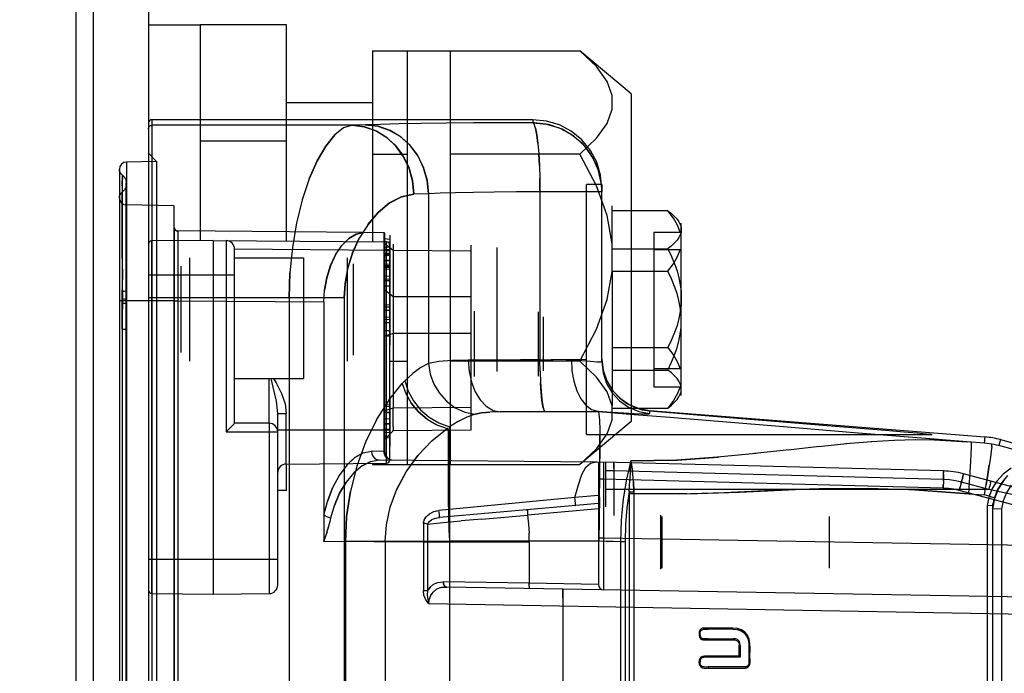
# Model space of a CAD drawing. Header units: millimetres. Extents: x 0 to 770, y -15 to 420.
# Tile 63 of 105: x 409.55 to 413.36, y 255.02 to 257.55. Entities that reach past the tile are written whole.
import ezdxf

# ---------------------------------------------------------------- set-up
doc = ezdxf.new("R2010")
doc.units = ezdxf.units.MM
doc.header["$LTSCALE"] = 32.67
doc.linetypes.add('PHANTOM', pattern=[0.8, 0.45, -0.05, 0.1, -0.05, 0.1, -0.05])
doc.layers.get('0').update_dxf_attribs({"linetype": 'CONTINUOUS'})
for name, color, linetype in [('ASSY', 7, 'CONTINUOUS'), ('AXIS', 7, 'CONTINUOUS'), ('CHAMFER', 7, 'CONTINUOUS'), ('CRV2', 7, 'CONTINUOUS'), ('DRIV_DIM', 7, 'CONTINUOUS'), ('ROUND', 7, 'CONTINUOUS')]:
    doc.layers.add(name, color=color, linetype=linetype)
doc.styles.get("Standard").update_dxf_attribs({"font": 'txt', "width": 0.8})
doc.dimstyles.new('DIMSTYLE_9', dxfattribs={"dimtxt": 3.8, "dimasz": 1.8, "dimexe": 2, "dimexo": 1.5, "dimgap": 0.95, "dimtad": 1, "dimdec": 3, "dimlfac": 15, "dimdsep": 46, "dimtxsty": 'STANDARD', "dimblk": 'OPEN', "dimblk1": 'OPEN', "dimblk2": 'OPEN', "dimcen": 0.09, "dimadec": 0, "dimazin": 0, "dimtp": 0.001, "dimtm": 0.001, "dimtfac": 1, "dimtdec": 3, "dimtofl": 0, "dimtmove": 0, "dimatfit": 3, "dimldrblk": 'OPEN', "dimfxl": 1, "dimtolj": 1, "dimarcsym": 0})

# ---------------------------------------------------------------- blocks, each defined once
blk = doc.blocks.new('_OPEN')
at = {"color": 0, "linetype": 'BYBLOCK'}
for p, q in [((0, 0), (-1, 0.342)), ((-1, -0.342), (0, 0)), ((-1, 0), (0, 0))]:
    blk.add_line(p, q, dxfattribs=at)
blk = doc.blocks.new('*D45')
at = {"layer": 'DRIV_DIM', "color": 2, "linetype": 'CONTINUOUS'}
for p, q in [((397.9217, 275.5632), (509.36, 275.5632)), ((507.36, 275.5632), (507.36, 262.2299)), ((507.36, 248.8966), (507.36, 262.2299)), ((484.7422, 248.8966), (509.36, 248.8966))]:
    blk.add_line(p, q, dxfattribs=at)
at = {"layer": 'DRIV_DIM', "color": 2, "linetype": 'CONTINUOUS', "xscale": 1.8, "yscale": 1.8, "zscale": 1.8}
for p, rotation in [((507.36, 275.5632), 90), ((507.36, 248.8966), 270)]:
    blk.add_blockref('_OPEN', p, dxfattribs=dict(at, rotation=rotation))

msp = doc.modelspace()

# ---------------------------------------------------------------- linework, layer by layer
at = {"color": 7, "linetype": 'CONTINUOUS'}
for p, q in [((410.580224, 257.529905), (410.246891, 257.529905)), ((410.246891, 257.529905), (410.246891, 256.696136)), ((410.580224, 256.694099), (410.580224, 257.529905)), ((410.913557, 257.429905), (411.714932, 257.429905)), ((410.913557, 257.429905), (410.913557, 256.69119)), ((411.046891, 257.429905), (411.046891, 255.829905)), ((411.213557, 257.429905), (411.213557, 255.829905)), ((411.913557, 257.263239), (411.714932, 257.429905)), ((410.580224, 257.079905), (410.246891, 257.079905)), ((410.913557, 257.029905), (411.046891, 257.029905)), ((411.714932, 257.029905), (411.213557, 257.029905)), ((410.296891, 256.696572), (410.060108, 256.694506)), ((410.296891, 256.696572), (410.967007, 256.690724)), ((410.296891, 256.696572), (410.296891, 255.329905)), ((410.980224, 255.849086), (410.980224, 256.677391)), ((410.380224, 255.989905), (410.380224, 256.662801)), ((410.980224, 256.229905), (411.046891, 256.229905)), ((411.714932, 256.229905), (411.213557, 256.229905)), ((410.546891, 255.365131), (410.546891, 256.027202)), ((410.380279, 255.989905), (410.347182, 255.956572)), ((410.513557, 255.989905), (410.380224, 255.989905)), ((411.913557, 255.996572), (411.714932, 255.829905)), ((410.579933, 255.832375), (410.967007, 255.835753)), ((410.913557, 255.835287), (410.913557, 255.829905)), ((410.580224, 255.729905), (410.580224, 255.832375)), ((410.913557, 255.829905), (411.714932, 255.829905)), ((410.580224, 255.729905), (410.546891, 255.729905)), ((410.060108, 255.331972), (410.296891, 255.329905)), ((410.296891, 255.329905), (410.513848, 255.331799))]:
    msp.add_line(p, q, dxfattribs=at)
at = {"color": 9, "linetype": 'CONTINUOUS'}
for p, q in [((410.046891, 257.149908), (410.046891, 250.109902)), ((410.060224, 257.163244), (410.060224, 250.096567)), ((410.835259, 257.141513), (410.060224, 257.141513)), ((410.886637, 257.143367), (410.835259, 257.141513)), ((411.533557, 257.163244), (411.533557, 257.151455)), ((411.539263, 257.151394), (411.533557, 257.151455)), ((410.078364, 257.001558), (410.046891, 257.033586)), ((411.558266, 256.985804), (411.555753, 257.031531)), ((410.078364, 257.001558), (409.961873, 256.999525)), ((409.961873, 256.999525), (409.961873, 250.260286)), ((409.934624, 256.971836), (409.934624, 250.288142)), ((409.935369, 256.965821), (409.934624, 256.971833)), ((409.937642, 256.959591), (409.935351, 256.965895)), ((409.945964, 256.949441), (409.941356, 256.953831)), ((409.945847, 256.949599), (409.945712, 256.949668)), ((409.945721, 256.949637), (409.953878, 256.941274)), ((409.945944, 256.949467), (409.953991, 256.941113)), ((409.946147, 256.948143), (409.945966, 256.949439)), ((409.94598, 256.907922), (409.946147, 256.948143)), ((409.946006, 256.949401), (409.946006, 256.949567)), ((409.953878, 256.941274), (409.959264, 256.930764)), ((409.945927, 256.923235), (409.945978, 256.865021)), ((409.959223, 256.930859), (409.961287, 256.919554)), ((409.961291, 250.340511), (409.961291, 256.919765)), ((411.560445, 256.884829), (411.559849, 256.936283)), ((411.799222, 256.913239), (411.740224, 256.913239)), ((409.945832, 256.780342), (409.94602, 256.866089)), ((409.945959, 256.883804), (409.945876, 256.883192)), ((409.946016, 256.883781), (409.945959, 256.883724)), ((411.129164, 256.876741), (411.072764, 256.874887)), ((411.129164, 256.876741), (411.129164, 256.221067)), ((411.800224, 256.884829), (411.560445, 256.884829)), ((411.560445, 256.884829), (411.560445, 256.234778)), ((411.800224, 256.226675), (411.800224, 256.896536)), ((410.145473, 256.830414), (409.961873, 256.833619)), ((410.145473, 256.830414), (410.145473, 250.429396)), ((410.641656, 256.853487), (410.619471, 256.763843)), ((410.619571, 256.764278), (410.603389, 256.669139)), ((409.945859, 256.736332), (409.945984, 256.499017)), ((409.94606, 256.671212), (409.945869, 256.746324)), ((410.879655, 256.726799), (410.160108, 256.733078)), ((410.957537, 256.726119), (410.957537, 255.881015)), ((410.960064, 256.726097), (410.960064, 255.880971)), ((410.060108, 255.331972), (410.060108, 256.694506)), ((410.347182, 256.696133), (410.347182, 255.956572)), ((410.980064, 256.699664), (410.960064, 256.702579)), ((410.980064, 256.688616), (410.960064, 256.692142)), ((410.980064, 256.687513), (410.960064, 256.691039)), ((410.99343, 256.657739), (410.960064, 256.68497)), ((410.980064, 256.670877), (410.960064, 256.668024)), ((410.967007, 255.835753), (410.967007, 256.690724)), ((410.967007, 256.657392), (410.380224, 256.662513)), ((410.603426, 256.669544), (410.593702, 256.571832)), ((410.960064, 256.662129), (410.980064, 256.661087)), ((410.960064, 256.647896), (410.980064, 256.648182)), ((410.960064, 256.642174), (410.980064, 256.64194)), ((410.960064, 256.640957), (410.980064, 256.642005)), ((410.960064, 256.636852), (410.980064, 256.639705)), ((410.967007, 256.657392), (410.980224, 256.657392)), ((411.293397, 256.654504), (410.99343, 256.657739)), ((409.945909, 256.627118), (409.946055, 256.545553)), ((410.960064, 256.620664), (410.980064, 256.619616)), ((410.960064, 256.619511), (410.980064, 256.618487)), ((410.980064, 256.598495), (410.960064, 256.597712)), ((410.960064, 256.597632), (410.980064, 256.597355)), ((410.046891, 256.563239), (410.380224, 256.563239)), ((410.593711, 256.572195), (410.59049, 256.474948)), ((410.59049, 256.474948), (410.593702, 256.571832)), ((410.960064, 256.593214), (410.980064, 256.593094)), ((410.960064, 256.585772), (410.980064, 256.586557)), ((410.960064, 256.55948), (410.980064, 256.558441)), ((409.945943, 256.541168), (409.946172, 256.46873)), ((410.960064, 256.547317), (410.980064, 256.548097)), ((410.960064, 256.521087), (410.980064, 256.52004)), ((409.945985, 256.499017), (409.945968, 250.702643)), ((409.946063, 256.501528), (409.945977, 256.454102)), ((410.99343, 256.478985), (410.960064, 256.506215)), ((410.146891, 256.463239), (409.934625, 256.463239)), ((409.945977, 256.454102), (409.946011, 250.7392)), ((410.804066, 256.474948), (410.046891, 256.474948)), ((410.146891, 256.462422), (410.146891, 250.797388)), ((410.725041, 256.457492), (410.160108, 256.462422)), ((410.160108, 256.462422), (410.160108, 250.797388)), ((410.59049, 256.474948), (410.59049, 250.784863)), ((410.804066, 256.474948), (410.804066, 250.784863)), ((410.960064, 256.447638), (410.980064, 256.448686)), ((411.293397, 256.477985), (410.99343, 256.478985)), ((410.960064, 256.43951), (410.980064, 256.440303)), ((410.960064, 256.42765), (410.980064, 256.426602)), ((410.960064, 256.427257), (410.980064, 256.426216)), ((411.553572, 256.420968), (411.553572, 256.172176)), ((410.960064, 256.37994), (410.980064, 256.378892)), ((411.573397, 256.400969), (411.573397, 256.192175)), ((409.945936, 256.353476), (409.96129, 256.353442)), ((410.99343, 256.337373), (410.960064, 256.326972)), ((410.960064, 256.330348), (410.980064, 256.329358)), ((411.293397, 256.336373), (410.99343, 256.337373)), ((410.960064, 256.327638), (410.980064, 256.32659)), ((411.129164, 256.221067), (411.13619, 256.179651)), ((411.560445, 256.234778), (411.611702, 256.235094)), ((411.561049, 256.189433), (411.560445, 256.234779)), ((411.65996, 256.23571), (411.603367, 256.235021)), ((411.682504, 256.236126), (411.64442, 256.235474)), ((411.561012, 256.190935), (411.562659, 256.146716)), ((410.975935, 256.079423), (411.028169, 256.143725)), ((410.976021, 256.079502), (410.927947, 256.00295)), ((410.546891, 256.027202), (410.579933, 256.027202)), ((410.579933, 255.832375), (410.579933, 256.027202)), ((410.99343, 256.048142), (410.960064, 256.037741)), ((411.293397, 256.05076), (410.99343, 256.048142)), ((411.786257, 256.033789), (411.407232, 256.033581)), ((411.635377, 256.034964), (411.688839, 256.035232)), ((411.72184, 256.03546), (411.786346, 256.036066)), ((411.98452, 256.039006), (411.98452, 256.027323)), ((410.928087, 256.003163), (410.886208, 255.917002)), ((411.170031, 255.990898), (411.210693, 255.976688)), ((410.347182, 255.956572), (410.546891, 255.956572)), ((410.513763, 255.980142), (410.513848, 255.956572)), ((410.513848, 255.956572), (410.513848, 255.331799)), ((410.980224, 255.963244), (410.546891, 255.963244)), ((410.99343, 255.960621), (410.960064, 255.926962)), ((411.293397, 255.963239), (410.99343, 255.960621)), ((411.141989, 255.92188), (411.201496, 255.970204)), ((411.210693, 255.976688), (411.210995, 255.865677)), ((412.983431, 255.936525), (412.774811, 255.953485)), ((411.088617, 255.865055), (411.142411, 255.922254)), ((411.740224, 255.946572), (413.076423, 255.946572)), ((412.636934, 255.900329), (412.747004, 255.911714)), ((412.74328, 255.91136), (412.843447, 255.919944)), ((412.840591, 255.919736), (412.931522, 255.925127)), ((413.101043, 255.927078), (412.919439, 255.941703)), ((412.929529, 255.925039), (413.01179, 255.926907)), ((413.010496, 255.926902), (413.084918, 255.925765)), ((413.212197, 255.918252), (413.065957, 255.929885)), ((413.212197, 255.91825), (413.15125, 255.922551)), ((413.278188, 255.91309), (413.212197, 255.91825)), ((413.280067, 255.93695), (413.278188, 255.91309)), ((413.341002, 255.926477), (413.334811, 255.903369)), ((410.957537, 255.881015), (410.908773, 255.881446)), ((410.908773, 255.881446), (410.910212, 255.871227)), ((410.960064, 255.880971), (410.957537, 255.881015)), ((412.524681, 255.887694), (412.390551, 255.87271)), ((412.519872, 255.887145), (412.641389, 255.900815)), ((413.55601, 255.844225), (413.334811, 255.903369)), ((410.929103, 255.849928), (410.9387, 255.848114)), ((410.9387, 255.848114), (411.779904, 255.840773)), ((411.210995, 255.865676), (411.211196, 255.711479)), ((411.786891, 255.840599), (411.786891, 255.366226)), ((413.120028, 255.805689), (411.806367, 255.840089)), ((411.813557, 255.8399), (411.813557, 255.666404)), ((410.841, 255.798654), (410.811238, 255.762438)), ((411.846018, 255.805728), (411.813557, 255.805728)), ((413.120028, 255.772367), (411.846018, 255.805728)), ((411.846018, 255.805728), (411.846018, 255.633082)), ((413.120028, 255.805689), (413.120242, 255.804026)), ((413.12036, 255.799046), (413.120244, 255.803981)), ((413.120372, 255.791129), (413.120359, 255.799134)), ((410.783833, 255.787957), (410.758334, 255.74019)), ((411.806542, 255.773425), (411.786891, 255.773425)), ((413.119446, 255.739045), (411.806542, 255.773425)), ((411.806542, 255.773425), (411.806542, 255.546198)), ((413.120089, 255.768023), (413.119446, 255.739045)), ((413.120201, 255.779841), (413.120028, 255.772367)), ((413.120086, 255.767841), (413.12028, 255.780599)), ((413.120381, 255.793138), (413.120278, 255.780441)), ((413.120319, 255.786765), (413.120381, 255.793065)), ((413.18886, 255.758018), (413.181484, 255.73005)), ((413.188823, 255.757875), (413.191947, 255.770049)), ((413.191978, 255.770174), (413.18886, 255.758018)), ((413.295497, 255.733932), (413.18982, 255.762248)), ((413.194988, 255.782253), (413.191947, 255.770049)), ((413.194493, 255.780236), (413.19635, 255.787998)), ((413.196334, 255.787929), (413.19738, 255.792745)), ((413.197575, 255.794445), (413.197387, 255.792781)), ((415.894145, 255.071901), (413.197575, 255.794445)), ((410.758416, 255.740317), (410.738555, 255.687975)), ((413.295497, 255.733932), (411.813557, 255.733932)), ((411.905299, 255.725794), (411.905231, 255.716742)), ((411.909478, 255.725447), (411.905299, 255.725794)), ((411.909339, 255.725456), (411.915854, 255.72516)), ((411.915668, 255.725167), (411.923445, 255.724972)), ((411.923445, 255.724972), (411.923396, 255.716742)), ((413.119446, 255.739045), (413.119804, 255.75381)), ((413.181484, 255.73005), (413.185277, 255.744317)), ((414.01125, 255.507715), (413.181484, 255.73005)), ((413.432738, 255.704181), (413.295497, 255.733932)), ((411.695653, 255.702512), (411.170194, 255.653133)), ((411.211196, 255.711485), (411.211271, 255.534207)), ((411.786891, 255.711026), (411.695677, 255.702347)), ((412.127882, 255.716914), (411.905231, 255.716742)), ((411.905231, 255.716742), (411.905231, 254.064443)), ((411.923396, 255.716742), (411.923396, 254.064443)), ((413.218011, 255.717708), (413.279214, 255.712934)), ((413.297446, 255.708045), (413.279213, 255.71292)), ((413.305074, 255.705708), (413.297446, 255.708045)), ((413.310221, 255.671123), (413.311982, 255.681513)), ((413.311007, 255.703917), (413.315597, 255.702568)), ((413.315461, 255.702607), (413.317183, 255.702152)), ((410.967051, 255.597471), (410.981538, 255.665448)), ((411.170987, 255.644955), (411.170194, 255.653133)), ((411.17158, 255.637161), (411.170987, 255.644955)), ((411.786891, 255.679219), (411.171708, 255.625398)), ((411.511791, 255.647709), (411.511916, 255.643835)), ((411.511793, 255.650852), (411.511793, 255.64761)), ((411.511911, 255.643949), (411.512154, 255.639635)), ((411.786889, 255.659295), (411.51249, 255.635288)), ((413.289596, 255.672509), (413.289596, 254.021963)), ((413.310224, 255.671118), (413.310224, 251.588692)), ((413.344604, 255.657268), (413.344604, 251.602543)), ((410.732357, 255.630643), (410.725041, 255.634453)), ((410.732197, 255.63071), (410.741918, 255.627315)), ((410.741724, 255.627371), (410.752677, 255.624799)), ((410.747311, 255.603036), (410.749154, 255.609977)), ((410.749085, 255.609712), (410.750917, 255.61708)), ((410.750885, 255.61695), (410.752677, 255.624799)), ((411.126049, 255.600232), (411.185886, 255.605825)), ((411.126049, 255.600232), (411.127704, 255.604948)), ((411.130958, 255.609295), (411.127705, 255.604946)), ((411.171708, 255.625398), (411.17195, 255.626895)), ((411.185752, 255.605806), (411.256538, 255.612303)), ((411.336106, 255.619525), (411.256471, 255.612301)), ((411.336031, 255.619504), (411.51249, 255.635288)), ((411.512146, 255.639758), (411.51249, 255.635288)), ((410.736797, 255.568563), (410.739743, 255.577674)), ((410.739391, 255.576575), (410.741119, 255.582029)), ((410.740818, 255.581069), (410.74258, 255.586748)), ((410.742329, 255.585928), (410.744122, 255.591864)), ((410.74392, 255.591184), (410.745738, 255.597414)), ((410.745584, 255.596874), (410.74742, 255.603437)), ((411.126049, 255.600232), (411.121669, 255.60128)), ((411.126049, 255.600232), (411.125999, 255.342779)), ((411.109694, 255.529967), (410.725336, 255.533321)), ((410.727201, 255.539431), (410.726803, 255.538275)), ((410.732584, 255.555775), (410.733524, 255.558619)), ((410.962536, 255.533416), (410.80835, 255.533416)), ((410.80835, 255.533416), (410.80835, 251.726395)), ((411.210224, 255.533552), (410.962536, 255.533416)), ((410.962536, 255.533416), (410.962536, 251.726395)), ((411.125999, 255.52997), (411.109694, 255.529967)), ((411.109694, 255.529875), (411.109694, 255.342779)), ((411.518968, 255.529875), (411.125999, 255.529875)), ((411.788641, 255.534524), (411.210224, 255.534207)), ((411.211271, 255.534207), (411.21125, 251.635487)), ((411.518968, 255.529875), (411.518267, 255.565093)), ((411.518968, 255.529875), (411.518968, 255.371221)), ((411.806542, 255.546198), (411.786891, 255.546198)), ((414.01125, 255.507715), (411.806542, 255.546198)), ((411.889952, 255.531929), (411.871786, 255.531929)), ((411.871786, 255.531929), (411.871786, 254.064443)), ((411.889952, 255.531929), (411.889952, 254.064443)), ((410.546891, 255.463239), (410.046891, 255.463239)), ((411.518968, 255.371222), (411.186264, 255.376812)), ((411.8064, 255.389854), (411.806473, 255.351244)), ((411.125999, 255.342779), (411.109694, 255.342779)), ((411.135622, 255.356641), (411.125987, 255.342779)), ((411.147312, 255.337444), (411.160915, 255.348221)), ((411.178497, 255.354811), (411.200134, 255.356814)), ((415.083835, 255.289024), (411.200134, 255.356814)), ((411.518968, 255.371221), (411.518935, 255.366791)), ((411.786849, 255.366545), (411.518968, 255.371221)), ((411.51913, 255.3588), (411.519355, 255.355569)), ((411.519349, 255.355637), (411.519641, 255.353218)), ((411.806473, 255.351244), (411.806542, 255.346229)), ((411.13101, 255.291354), (411.132626, 255.307696)), ((411.132587, 255.307504), (411.138006, 255.323625)), ((411.13792, 255.323447), (411.147423, 255.33757)), ((415.076581, 255.22251), (411.13101, 255.291354)), ((412.210285, 255.194152), (412.210308, 255.198267)), ((412.306468, 255.194152), (412.306491, 255.198268)), ((412.188176, 255.158074), (412.186576, 255.154293)), ((412.21091, 255.156623), (412.210944, 255.1525)), ((412.307094, 255.156623), (412.307116, 255.152509)), ((412.334585, 255.130721), (412.330494, 255.130721)), ((412.368283, 255.137169), (412.372417, 255.137305)), ((412.205526, 255.085427), (412.205548, 255.089541)), ((412.368325, 255.084146), (412.372478, 255.084147)), ((412.175321, 255.066662), (412.179412, 255.066662)), ((412.210195, 255.047898), (412.210217, 255.043783)), ((412.353214, 255.047949), (412.353489, 255.043843))]:
    msp.add_line(p, q, dxfattribs=at)
at = {"color": 6, "linetype": 'CONTINUOUS'}
for p, q in [((411.533557, 257.163244), (410.060224, 257.163244)), ((410.078364, 257.001558), (410.078364, 250.258252)), ((411.740224, 255.946572), (411.740224, 256.913239)), ((410.146891, 256.462422), (410.146891, 256.830392)), ((411.840171, 256.68378), (411.840224, 256.829905)), ((412.055324, 256.811532), (411.840224, 256.811532)), ((412.106891, 256.096939), (412.106891, 256.762871)), ((410.146892, 256.746411), (410.146887, 256.462422)), ((410.160108, 256.733078), (410.160108, 256.462422)), ((410.960064, 256.726097), (410.879655, 256.726799)), ((410.980064, 256.716376), (410.980064, 256.486765)), ((412.000224, 256.728915), (412.102108, 256.728915)), ((412.000224, 256.728915), (412.000224, 256.130895)), ((412.106891, 256.725065), (412.102108, 256.728915)), ((411.293397, 256.678694), (411.293397, 255.963239)), ((410.960064, 256.647896), (410.980064, 256.64713)), ((410.960064, 256.642174), (410.980064, 256.640909)), ((410.99343, 256.657739), (410.99343, 256.478985)), ((411.393397, 256.669457), (411.393397, 256.190354)), ((411.840224, 256.664097), (412.055324, 256.664097)), ((412.102108, 256.659958), (412.000224, 256.659958)), ((412.106891, 256.656107), (412.102108, 256.659958)), ((410.173557, 256.263239), (410.173557, 256.596572)), ((410.206891, 256.229906), (410.206891, 256.629905)), ((410.816891, 256.229905), (410.816891, 256.629905)), ((410.840224, 256.253239), (410.840224, 256.606572)), ((410.960064, 256.605096), (410.980064, 256.606439)), ((410.960064, 256.597632), (410.980064, 256.598325)), ((411.840222, 256.576583), (411.840171, 256.056843)), ((411.840224, 256.577341), (412.055324, 256.577341)), ((410.960064, 256.54118), (410.980064, 256.542227)), ((410.980064, 256.519923), (410.960064, 256.520971)), ((410.980064, 256.486379), (410.980064, 256.293432)), ((410.160108, 256.462422), (410.146891, 256.462422)), ((410.725041, 256.457492), (410.725041, 255.536479)), ((410.993474, 256.406507), (410.993532, 256.376513)), ((411.30673, 256.423122), (411.30673, 256.170022)), ((410.960064, 256.399903), (410.980064, 256.400951)), ((410.960064, 256.391407), (410.980064, 256.391607)), ((410.993532, 256.376513), (410.99343, 256.337373)), ((410.960064, 256.348583), (410.980064, 256.349612)), ((410.960064, 256.347846), (410.980064, 256.348895)), ((410.99343, 256.337373), (410.99343, 256.048142)), ((411.840224, 256.28247), (412.055324, 256.28247)), ((411.840224, 256.195714), (412.055324, 256.195714)), ((412.102108, 256.199853), (412.000224, 256.199853)), ((412.106891, 256.203703), (412.102108, 256.199853)), ((412.000224, 256.130895), (412.102108, 256.130895)), ((412.106891, 256.134746), (412.102108, 256.130895)), ((410.960064, 256.060971), (410.980064, 256.062019)), ((410.980064, 256.093045), (410.980064, 255.900098)), ((410.960064, 256.054304), (410.980064, 256.055353)), ((410.960064, 256.033997), (410.980064, 256.032949)), ((410.960064, 256.032978), (410.980064, 256.029941)), ((411.783907, 256.036413), (411.786346, 256.036066)), ((411.786346, 256.036066), (411.786257, 256.033789)), ((411.840224, 256.048278), (412.055324, 256.048278)), ((411.984462, 256.037532), (412.276469, 256.013896)), ((411.98452, 256.039006), (413.280067, 255.93695)), ((410.960064, 256.007404), (410.980064, 256.008453)), ((410.960064, 255.988436), (410.980064, 255.989484)), ((410.960064, 255.987171), (410.980064, 255.986123)), ((412.276469, 256.013896), (412.499258, 255.995757)), ((412.499258, 255.995757), (412.669201, 255.981823)), ((410.960064, 255.968227), (410.980064, 255.967179)), ((410.960064, 255.954513), (410.980064, 255.955561)), ((410.99343, 255.960621), (410.993544, 255.96447)), ((412.669201, 255.981823), (412.798552, 255.971124)), ((412.798552, 255.971124), (412.895888, 255.96298)), ((412.895888, 255.96298), (412.967696, 255.956875)), ((412.967696, 255.956875), (413.018847, 255.95242)), ((413.018847, 255.95242), (413.05303, 255.949315)), ((410.960064, 255.940971), (410.980064, 255.939923)), ((410.960064, 255.934304), (410.980064, 255.933256)), ((410.960064, 255.934304), (410.980064, 255.933256)), ((413.076423, 255.946572), (413.077363, 255.946646)), ((413.341002, 255.926477), (416.149403, 255.173968)), ((413.305147, 255.882124), (413.302, 255.857732)), ((413.306952, 255.899414), (413.30514, 255.882064)), ((413.306952, 255.899414), (413.307353, 255.90901)), ((411.737237, 255.819587), (411.755389, 255.835894)), ((411.755281, 255.83584), (411.779654, 255.840775)), ((411.780408, 255.840768), (411.806367, 255.840089)), ((411.79169, 255.767481), (411.792361, 255.852904)), ((411.911643, 255.844108), (411.909866, 255.807822)), ((411.909884, 255.808228), (411.911643, 255.844108)), ((411.911643, 255.844109), (411.917867, 255.80556)), ((411.72256, 255.791604), (411.737341, 255.819724)), ((411.909884, 255.808228), (411.907968, 255.767093)), ((413.381892, 255.816023), (413.351417, 255.792983)), ((411.709044, 255.752232), (411.722599, 255.791706)), ((411.905299, 255.725794), (411.908021, 255.768093)), ((411.922586, 255.764362), (411.923445, 255.724972)), ((413.32725, 255.766131), (413.309317, 255.737221)), ((413.35149, 255.79305), (413.327195, 255.766057)), ((413.345619, 255.76048), (413.328655, 255.731351)), ((413.368297, 255.787848), (413.345567, 255.760404)), ((413.309345, 255.737277), (413.297446, 255.708045)), ((413.328681, 255.731407), (413.317183, 255.702152)), ((411.790929, 255.704057), (411.788641, 255.534524)), ((411.696881, 255.671344), (411.6974, 255.672676)), ((413.310221, 255.671123), (413.289596, 255.672509)), ((413.344605, 255.657268), (413.310229, 255.658637)), ((412.026891, 255.634072), (412.026891, 255.425739)), ((412.032202, 255.629905), (412.032202, 255.429905)), ((412.678224, 255.629905), (412.678224, 255.429905)), ((410.725041, 255.537045), (410.725188, 255.533321)), ((410.725188, 255.533321), (410.725041, 255.536479)), ((411.210224, 255.54657), (411.210224, 251.713241)), ((411.648333, 255.282324), (411.648333, 251.977487)), ((412.306468, 255.194152), (412.210285, 255.194152)), ((412.306492, 255.198268), (412.210324, 255.19828)), ((412.21091, 255.156623), (412.307094, 255.156623)), ((412.210933, 255.152509), (412.307116, 255.152509)), ((412.330493, 255.089541), (412.330493, 255.130721)), ((412.334585, 255.130721), (412.334585, 255.085427)), ((412.368283, 255.137169), (412.36855, 255.1199)), ((412.36855, 255.1199), (412.368325, 255.084146)), ((412.372698, 255.120194), (412.372417, 255.137328)), ((412.37248, 255.084147), (412.372698, 255.120194)), ((412.334585, 255.085427), (412.205526, 255.085427)), ((412.334585, 255.085427), (412.330493, 255.089541)), ((412.210195, 255.047897), (412.200246, 255.047717)), ((412.353214, 255.047949), (412.210195, 255.047897)), ((412.210218, 255.043783), (412.353489, 255.043843))]:
    msp.add_line(p, q, dxfattribs=at)
at = {"color": 7, "linetype": 'CONTINUOUS'}
for points in [[(411.714932, 257.029905), (411.77914, 257.091432), (411.820328, 257.148788), (411.840222, 257.203244), (411.840171, 257.256843), (411.820211, 257.311239), (411.779041, 257.36849), (411.714932, 257.429905)], [(411.714932, 256.229905), (411.77914, 256.352959), (411.820328, 256.467671), (411.840222, 256.576583), (411.840171, 256.68378), (411.820211, 256.792572), (411.779041, 256.907074), (411.714932, 257.029905)], [(411.714932, 255.829905), (411.77914, 255.891432), (411.820328, 255.948788), (411.840222, 256.003244), (411.840171, 256.056843), (411.820211, 256.111239), (411.779041, 256.16849), (411.714932, 256.229905)], [(410.513557, 255.989905), (410.513633, 255.99672), (410.513703, 256.016701), (410.513843, 256.163239)]]:
    msp.add_lwpolyline(points, dxfattribs=at)
at = {"color": 6, "linetype": 'CONTINUOUS'}
for points in [[(410.060224, 257.163244), (410.055122, 257.162229), (410.050796, 257.159338), (410.047906, 257.155012), (410.046891, 257.149908)], [(411.800224, 256.896536), (411.795099, 256.948572), (411.779923, 256.998607), (411.755278, 257.044717), (411.722112, 257.085134), (411.681702, 257.1183), (411.635599, 257.142945), (411.585576, 257.15812), (411.533557, 257.163244)], [(411.799222, 256.913239), (411.799476, 256.910929), (411.799942, 256.904031), (411.800224, 256.892577)], [(412.055324, 256.811532), (412.069462, 256.799998), (412.08109, 256.789014), (412.090433, 256.77843), (412.097638, 256.768107), (412.102778, 256.757932), (412.105862, 256.747855), (412.106891, 256.737815)], [(412.102108, 256.728915), (412.092233, 256.755268), (412.076828, 256.782507), (412.055324, 256.811532)], [(410.794128, 256.676353), (410.821062, 256.703495), (410.849913, 256.720796), (410.879655, 256.726799)], [(410.879655, 256.726799), (410.850369, 256.720977), (410.82153, 256.703866), (410.794429, 256.676776)], [(412.106891, 256.737815), (412.105861, 256.727773), (412.102778, 256.717695), (412.097637, 256.70752), (412.090431, 256.697196), (412.081088, 256.686613), (412.069461, 256.67563), (412.055324, 256.664097)], [(410.725041, 256.457492), (410.727741, 256.504688), (410.736271, 256.552895), (410.750613, 256.599113), (410.770194, 256.640838), (410.794429, 256.676776)], [(410.993469, 256.681707), (410.993505, 256.678873), (410.993545, 256.67069), (410.99343, 256.657739)], [(410.770394, 256.641083), (410.750667, 256.598623), (410.736232, 256.551818), (410.727745, 256.503921)], [(412.055324, 256.664097), (412.069462, 256.63424), (412.08109, 256.605809), (412.090433, 256.578414), (412.097638, 256.551692), (412.102778, 256.525357), (412.105862, 256.499273), (412.106891, 256.473283)], [(412.055324, 256.577341), (412.077043, 256.606663), (412.092401, 256.633929), (412.102108, 256.659958)], [(412.106891, 256.386527), (412.105861, 256.412521), (412.102778, 256.438606), (412.097637, 256.464942), (412.090431, 256.491665), (412.081088, 256.519059), (412.069461, 256.547487), (412.055324, 256.577341)], [(410.99343, 256.478985), (410.993545, 256.459119), (410.993474, 256.406507)], [(412.106891, 256.473283), (412.105861, 256.44729), (412.102778, 256.421204), (412.097637, 256.394868), (412.090431, 256.368146), (412.081088, 256.340751), (412.069461, 256.312323), (412.055324, 256.28247)], [(412.055324, 256.195714), (412.069462, 256.22557), (412.08109, 256.254001), (412.090433, 256.281397), (412.097638, 256.308118), (412.102778, 256.334454), (412.105862, 256.360537), (412.106891, 256.386527)], [(412.055324, 256.28247), (412.077043, 256.253148), (412.092401, 256.225882), (412.102108, 256.199853)], [(411.682504, 256.236125), (411.684302, 256.193138), (411.691212, 256.152237), (411.702897, 256.11528), (411.718814, 256.083946), (411.738231, 256.059669), (411.760264, 256.04357), (411.783907, 256.036413)], [(411.800224, 256.237079), (411.80477, 256.195036), (411.818766, 256.15378), (411.842833, 256.114998)], [(412.106891, 256.121996), (412.105861, 256.132038), (412.102778, 256.142116), (412.097637, 256.15229), (412.090431, 256.162614), (412.081088, 256.173198), (412.069461, 256.18418), (412.055324, 256.195714)], [(411.842833, 256.114998), (411.871528, 256.085303), (411.905707, 256.062135), (411.943914, 256.04648), (411.98452, 256.039006)], [(411.842833, 256.114998), (411.868387, 256.087553), (411.896259, 256.066702), (411.925946, 256.051542), (411.955822, 256.04201), (411.98452, 256.037528)], [(412.102108, 256.130895), (412.092233, 256.104542), (412.076828, 256.077303), (412.055324, 256.048278)], [(412.055324, 256.048278), (412.069462, 256.059813), (412.08109, 256.070797), (412.090433, 256.08138), (412.097638, 256.091704), (412.102778, 256.101878), (412.105862, 256.111955), (412.106891, 256.121996)], [(410.993484, 255.97628), (410.993544, 256.020065), (410.99343, 256.048142)], [(411.786275, 256.033766), (411.788749, 256.024709), (411.790588, 256.001335), (411.791792, 255.964136), (411.792372, 255.91416), (411.792361, 255.852904)], [(410.993484, 255.97628), (410.993544, 255.964467), (410.99343, 255.960621)], [(411.204923, 255.967912), (411.203594, 255.969289), (411.201496, 255.970205)], [(411.203596, 255.969288), (411.20491, 255.967912), (411.205694, 255.966294), (411.206167, 255.964501), (411.206463, 255.962546)], [(411.206736, 255.958121), (411.206664, 255.96039), (411.206484, 255.962505), (411.206172, 255.964469), (411.20571, 255.966285)], [(411.206638, 255.960429), (411.206724, 255.958148), (411.206743, 255.955699)], [(411.206746, 255.955666), (411.206691, 255.90553), (411.206875, 255.845634), (411.207163, 255.777772), (411.207376, 255.70407), (411.208071, 255.626383), (411.210224, 255.54657)], [(411.210224, 255.54657), (411.207985, 255.626446), (411.207254, 255.704164), (411.207158, 255.777835), (411.206992, 255.845638), (411.206778, 255.905515), (411.206736, 255.958121)], [(413.05303, 255.949315), (413.067249, 255.947928), (413.071883, 255.947435), (413.075007, 255.947066), (413.076792, 255.946807), (413.077363, 255.946646)], [(411.79227, 255.835581), (411.792426, 255.895878), (411.792086, 255.946586)], [(413.29769, 255.910672), (413.287967, 255.912033), (413.278188, 255.91309)], [(413.334811, 255.903369), (413.325699, 255.905526), (413.316545, 255.907407), (413.29769, 255.910672)], [(411.923445, 255.724972), (411.922587, 255.764362), (411.917868, 255.805559), (411.911643, 255.844109)], [(413.302013, 255.857826), (413.297635, 255.827348), (413.292212, 255.79197), (413.285984, 255.753287)], [(413.279213, 255.71292), (413.285994, 255.753353), (413.292228, 255.792074), (413.297652, 255.827461)], [(411.695643, 255.702344), (411.709069, 255.75231), (411.72256, 255.791604)], [(411.789713, 255.61525), (411.79079, 255.693765), (411.791839, 255.782086)], [(411.697542, 255.681952), (411.69715, 255.688712), (411.696502, 255.695807), (411.695653, 255.702512)], [(411.696881, 255.671344), (411.6974, 255.672676), (411.697629, 255.676372), (411.697542, 255.681951)], [(411.648159, 255.348994), (411.648465, 255.34672), (411.648671, 255.340074), (411.648764, 255.329506), (411.648736, 255.315723), (411.648589, 255.299628), (411.648333, 255.28235)], [(411.648735, 255.315665), (411.648764, 255.329466), (411.648671, 255.340057), (411.648465, 255.346718), (411.648159, 255.348994)], [(412.210324, 255.19828), (412.202638, 255.198479), (412.195554, 255.19843), (412.18903, 255.19736), (412.183471, 255.194743), (412.17923, 255.190306), (412.176514, 255.18432), (412.175376, 255.177393), (412.175687, 255.170207), (412.177634, 255.163367), (412.181436, 255.157768), (412.186576, 255.154293)], [(412.188176, 255.158074), (412.185674, 255.159471), (412.183594, 255.161334), (412.181909, 255.163706), (412.180613, 255.166693), (412.17977, 255.170305), (412.179426, 255.174321), (412.179537, 255.178439), (412.180125, 255.182256), (412.181193, 255.185557), (412.182692, 255.188267), (412.184607, 255.190438), (412.186922, 255.192088), (412.189711, 255.193252), (412.193011, 255.193951), (412.196772, 255.194277), (412.200889, 255.19433), (412.210285, 255.194152)], [(412.306468, 255.194152), (412.323424, 255.192631), (412.337858, 255.187758), (412.349868, 255.179225), (412.359385, 255.167489), (412.365575, 255.15376), (412.368283, 255.137169)], [(412.372417, 255.137328), (412.369393, 255.155334), (412.362326, 255.170537), (412.35212, 255.182778), (412.339104, 255.191642), (412.323724, 255.196675), (412.306492, 255.198268)], [(412.186576, 255.154293), (412.192004, 255.152736), (412.197938, 255.152219), (412.204261, 255.152321), (412.210946, 255.1525)], [(412.21091, 255.156623), (412.206156, 255.15654), (412.201811, 255.15643), (412.197847, 255.156436), (412.194249, 255.156654), (412.191002, 255.157174), (412.188176, 255.158074)], [(412.334585, 255.130721), (412.333578, 255.140281), (412.330101, 255.148081), (412.323972, 255.153554), (412.316219, 255.156037), (412.307094, 255.156623)], [(412.307116, 255.152511), (412.314297, 255.152218), (412.320626, 255.150695), (412.325522, 255.147228), (412.3287, 255.142385), (412.330152, 255.136789), (412.330493, 255.130721)], [(412.330493, 255.089541), (412.19692, 255.089555), (412.189275, 255.088614), (412.182786, 255.085535), (412.178376, 255.08027), (412.176042, 255.073845), (412.175321, 255.066662)], [(412.205526, 255.085427), (412.201146, 255.085448), (412.19708, 255.085396), (412.193371, 255.085131), (412.190083, 255.084543), (412.187238, 255.083518), (412.184897, 255.081979), (412.182966, 255.079954), (412.181434, 255.077425), (412.180312, 255.074345), (412.179637, 255.070757), (412.179412, 255.066662)], [(412.368325, 255.084146), (412.36842, 255.078178), (412.368538, 255.072763), (412.368512, 255.067843), (412.368218, 255.063383), (412.367534, 255.059401), (412.366359, 255.056017), (412.364713, 255.053294), (412.362635, 255.051178), (412.360068, 255.049577), (412.356967, 255.048494), (412.353214, 255.047949)], [(412.353489, 255.043843), (412.359641, 255.045086), (412.365149, 255.048151), (412.369287, 255.052869), (412.371624, 255.058699), (412.372567, 255.064974), (412.372751, 255.071337), (412.372596, 255.077718), (412.37248, 255.084147)], [(412.175321, 255.066662), (412.176056, 255.059552), (412.17836, 255.053225), (412.182464, 255.0481), (412.188269, 255.044926), (412.195056, 255.043658), (412.202334, 255.043566), (412.210218, 255.043783)], [(412.200246, 255.047717), (412.195851, 255.047822), (412.191881, 255.04828), (412.188486, 255.049222), (412.185725, 255.05071), (412.183518, 255.052694), (412.181764, 255.055244), (412.180464, 255.058444), (412.179675, 255.062263), (412.179412, 255.066662)]]:
    msp.add_lwpolyline(points, dxfattribs=at)
at = {"color": 9, "linetype": 'CONTINUOUS'}
for points in [[(410.046891, 257.128181), (410.047145, 257.130771), (410.047897, 257.133262), (410.049118, 257.135559), (410.050796, 257.137608), (410.052807, 257.139259), (410.0551, 257.140489), (410.057589, 257.14125), (410.060224, 257.141513)], [(410.835259, 257.141513), (410.801636, 257.131108), (410.767141, 257.104148), (410.732592, 257.061352), (410.699316, 257.004146), (410.668634, 256.934282), (410.641487, 256.852997)], [(410.835259, 257.141513), (410.881151, 257.136042), (410.924604, 257.121135), (410.964362, 257.097534), (410.99999, 257.065494), (411.030022, 257.025752), (411.05307, 256.979272), (411.06758, 256.928081), (411.072764, 256.874887)], [(411.072764, 256.874887), (411.067891, 256.926405), (411.054612, 256.975186), (411.033589, 257.019819), (411.005049, 257.059815), (410.969648, 257.09353), (410.928244, 257.119404), (410.882644, 257.135693), (410.835259, 257.141513)], [(411.533557, 257.151455), (411.416526, 257.151093), (411.303851, 257.150432), (411.198023, 257.149487), (411.101382, 257.148279), (411.016064, 257.146834), (410.943952, 257.145185), (410.886637, 257.143367)], [(410.886637, 257.143367), (410.933481, 257.137973), (410.977908, 257.123039), (411.018517, 257.099452), (411.054905, 257.067416), (411.085574, 257.027667), (411.109097, 256.981175), (411.123941, 256.92992), (411.129164, 256.876741)], [(411.129164, 256.876741), (411.124257, 256.928241), (411.110673, 256.977082), (411.089218, 257.021726), (411.060077, 257.06173), (411.023921, 257.095446), (410.981632, 257.121307), (410.935008, 257.137625), (410.886637, 257.143367)], [(411.533557, 257.151455), (411.585353, 257.146377), (411.635176, 257.131337), (411.681128, 257.106907), (411.722119, 257.073362), (411.755153, 257.033151), (411.779747, 256.987292), (411.794963, 256.937529), (411.800224, 256.884829)], [(411.552407, 257.071744), (411.548351, 257.104932), (411.54374, 257.129846), (411.538746, 257.14555), (411.533557, 257.151455)], [(411.798706, 256.913239), (411.787292, 256.966852), (411.765154, 257.016998), (411.733227, 257.061559), (411.692862, 257.098649), (411.645763, 257.126703), (411.593922, 257.144533), (411.539263, 257.151394)], [(411.543743, 257.129823), (411.548361, 257.10486), (411.552421, 257.071608)], [(410.668578, 256.934145), (410.699415, 257.004355), (410.73253, 257.06127), (410.767207, 257.104215)], [(411.552407, 257.071744), (411.555768, 257.031337), (411.558277, 256.985591)], [(411.558266, 256.985804), (411.559853, 256.936124), (411.560445, 256.884829)], [(409.941356, 256.953831), (409.937587, 256.959694), (409.935326, 256.965991), (409.934625, 256.972047)], [(409.945748, 256.949602), (409.941213, 256.954004), (409.937575, 256.959728)], [(409.945739, 256.949626), (409.946, 256.948277), (409.946017, 256.943663), (409.945927, 256.923235)], [(409.961291, 256.913589), (409.959332, 256.902124), (409.95409, 256.891721), (409.945876, 256.883192)], [(409.961291, 256.914036), (409.959335, 256.902641), (409.954142, 256.892294), (409.946017, 256.883782)], [(409.934624, 256.861389), (409.935382, 256.867416), (409.937675, 256.873663), (409.941404, 256.879415), (409.946016, 256.883781)], [(409.945909, 256.627118), (409.945724, 256.768018), (409.945796, 256.815387), (409.945911, 256.851975), (409.945856, 256.875533), (409.946052, 256.883656), (409.946017, 256.883782)], [(409.945876, 256.883192), (409.945794, 256.868813), (409.945954, 256.836123), (409.945827, 256.705292)], [(411.072764, 256.874887), (411.025492, 256.865371), (410.979151, 256.841287), (410.935376, 256.80494), (410.895765, 256.758735), (410.861911, 256.705274), (410.835286, 256.646726), (410.817047, 256.586304), (410.807033, 256.528068), (410.804066, 256.474948)], [(410.895573, 256.758473), (410.93469, 256.804258), (410.978184, 256.840656), (411.024697, 256.865097), (411.072764, 256.874887)], [(411.560445, 256.884829), (411.46966, 256.884377), (411.383208, 256.883522), (411.303687, 256.882289), (411.233496, 256.880714), (411.174732, 256.878847), (411.129164, 256.876741)], [(409.946101, 256.550545), (409.946118, 256.591404), (409.94606, 256.671212)], [(410.804066, 256.474948), (410.80718, 256.529571), (410.817463, 256.588173), (410.835816, 256.648116), (410.862174, 256.705785)], [(409.945936, 256.353442), (409.945768, 256.411016), (409.945862, 256.461676), (409.946101, 256.550545)], [(409.961291, 256.501179), (409.959481, 256.500359), (409.954281, 256.499619), (409.945985, 256.499017)], [(409.946172, 256.46873), (409.945946, 256.390951), (409.945947, 256.309231)], [(409.945977, 256.454102), (409.953933, 256.454014), (409.959181, 256.453905), (409.961288, 256.453783)], [(409.96129, 256.469439), (409.959385, 256.469173), (409.954242, 256.46893), (409.946172, 256.46873)], [(411.129164, 256.221067), (411.099591, 256.205082), (411.06908, 256.182737), (411.037719, 256.153915)], [(411.283039, 256.23355), (411.221221, 256.232061), (411.169689, 256.22818), (411.129164, 256.221067)], [(411.560445, 256.234778), (411.485766, 256.234637), (411.413682, 256.234381), (411.345649, 256.234016), (411.283039, 256.23355)], [(411.283039, 256.23355), (411.286448, 256.189608), (411.295457, 256.148819), (411.309729, 256.111823), (411.328865, 256.080135), (411.352416, 256.055317), (411.379001, 256.039436), (411.407232, 256.033581)], [(411.65996, 256.23571), (411.703355, 256.236602), (411.740224, 256.237735)], [(411.800224, 256.226675), (411.795155, 256.225788), (411.78011, 256.226335), (411.755657, 256.228297), (411.722722, 256.2316), (411.682504, 256.236126)], [(411.800224, 256.226675), (411.804741, 256.184417), (411.818087, 256.144067), (411.83966, 256.107448), (411.868486, 256.076215), (411.903262, 256.051778), (411.942418, 256.035241), (411.98452, 256.027323)], [(411.13619, 256.179651), (411.150605, 256.140949), (411.17195, 256.105549), (411.199661, 256.074752), (411.233103, 256.049915), (411.270482, 256.032871), (411.309983, 256.024652)], [(410.546947, 256.027199), (410.541681, 256.07561), (410.529549, 256.129297), (410.520757, 256.163239)], [(410.53019, 256.163239), (410.540421, 256.146544), (410.561571, 256.105091), (410.575227, 256.065162), (410.579933, 256.027202)], [(411.037719, 256.153915), (411.034524, 256.150625), (411.03134, 256.147228), (411.028169, 256.143725)], [(411.028169, 256.143725), (411.041777, 256.104592), (411.063164, 256.067388), (411.091295, 256.03388), (411.124821, 256.005664), (411.162146, 255.984091), (411.201496, 255.970205)], [(411.037719, 256.153915), (411.050696, 256.113753), (411.07108, 256.076454), (411.098495, 256.042404), (411.132056, 256.013242), (411.170031, 255.990898)], [(411.562483, 256.150223), (411.564805, 256.11328), (411.567911, 256.08161), (411.57173, 256.056766), (411.576037, 256.040804), (411.58061, 256.034809)], [(411.58061, 256.034809), (411.576189, 256.040434), (411.572083, 256.055028), (411.568358, 256.078048), (411.565164, 256.108851), (411.562659, 256.146716)], [(411.12482, 256.005665), (411.091293, 256.033881), (411.063163, 256.06739)], [(411.309983, 256.024652), (411.277925, 256.013243), (411.244805, 255.997299), (411.210693, 255.976688)], [(411.407232, 256.033581), (411.366861, 256.032435), (411.334355, 256.029551), (411.309983, 256.024652)], [(411.309983, 256.024652), (411.334373, 256.029554), (411.366882, 256.032437)], [(411.518694, 256.034594), (411.460201, 256.03418), (411.407232, 256.033581)], [(411.518694, 256.034594), (411.65269, 256.035037), (411.740224, 256.03561)], [(411.783907, 256.036413), (411.837936, 256.032924), (411.884834, 256.030128), (411.923583, 256.028086), (411.953327, 256.026843), (411.973403, 256.026426)], [(412.203456, 256.000333), (412.062767, 256.011745), (411.924385, 256.022846), (411.786277, 256.033764)], [(411.973403, 256.026426), (411.979568, 256.026526), (411.98328, 256.026826), (411.98452, 256.027323)], [(410.513557, 255.989905), (410.513669, 255.987368), (410.513763, 255.980142)], [(412.774811, 255.953485), (412.487167, 255.97709), (412.203456, 256.000333)], [(411.210692, 255.976681), (411.209367, 255.970113), (411.208051, 255.963105), (411.206746, 255.955666)], [(410.886319, 255.917271), (410.852471, 255.824344), (410.827853, 255.727499), (410.813157, 255.629681), (410.80835, 255.533416)], [(413.084172, 255.925791), (413.151653, 255.922525), (413.212197, 255.91825)], [(413.218011, 255.717708), (413.221258, 255.761204), (413.224047, 255.802605), (413.226272, 255.840466), (413.227757, 255.871784), (413.228474, 255.895995), (413.228367, 255.911177), (413.227432, 255.91706)], [(413.218114, 255.7177), (413.221362, 255.761196), (413.22415, 255.802597), (413.226375, 255.840458), (413.22786, 255.871776), (413.228577, 255.895987), (413.22847, 255.911169), (413.227536, 255.917052)], [(410.877259, 255.875503), (410.844926, 255.857374), (410.813274, 255.827781), (410.783639, 255.787648)], [(410.813006, 255.827492), (410.844666, 255.857267), (410.877093, 255.875504), (410.908773, 255.881446)], [(410.908773, 255.881446), (410.910212, 255.871225), (410.914259, 255.862262)], [(410.988052, 255.847683), (410.978623, 255.84937), (410.970376, 255.853911), (410.963622, 255.861088), (410.959122, 255.870415), (410.957537, 255.881015)], [(410.957537, 255.881015), (410.959006, 255.870798), (410.963125, 255.861832), (410.969694, 255.854456), (410.97827, 255.849499), (410.988052, 255.847683)], [(412.395062, 255.873201), (412.247233, 255.858624), (412.08818, 255.847661), (411.911643, 255.844109)], [(410.906159, 255.842537), (410.873103, 255.825733), (410.840903, 255.798557)], [(410.873032, 255.825699), (410.906139, 255.842533), (410.9387, 255.848114)], [(410.91425, 255.862261), (410.920692, 255.854885), (410.929105, 255.849928), (410.9387, 255.848114)], [(410.981538, 255.665448), (411.007291, 255.73516), (411.04362, 255.802562), (411.089235, 255.86577)], [(411.006964, 255.734376), (411.043227, 255.801934), (411.088617, 255.865055)], [(411.806367, 255.840089), (411.806295, 255.837819), (411.806263, 255.831163), (411.806274, 255.820571), (411.806542, 255.773425)], [(411.846018, 255.83905), (411.845792, 255.837419), (411.845668, 255.832629), (411.845669, 255.825193), (411.845792, 255.815896), (411.846018, 255.805728)], [(411.845792, 255.815908), (411.845668, 255.825208), (411.845668, 255.832641), (411.845792, 255.837423)], [(411.911643, 255.844108), (411.894565, 255.774418), (411.882039, 255.697509), (411.874395, 255.615626), (411.871786, 255.531929)], [(411.911643, 255.844108), (411.894638, 255.774297), (411.882165, 255.697278), (411.874436, 255.615398)], [(411.911643, 255.844109), (412.090394, 255.847777), (412.250921, 255.858954)], [(413.120028, 255.805689), (413.120199, 255.804856), (413.120319, 255.802408), (413.120381, 255.798467)], [(410.752677, 255.624799), (410.766066, 255.672594), (410.785791, 255.71949), (410.811238, 255.762438)], [(410.811336, 255.762577), (410.785843, 255.719548), (410.766058, 255.672504)], [(413.120028, 255.772367), (413.120199, 255.77975), (413.12032, 255.786849)], [(413.18982, 255.762248), (413.166846, 255.767446), (413.143533, 255.770827), (413.120028, 255.772367)], [(413.193461, 255.776166), (413.19171, 255.769388), (413.18982, 255.762248)], [(413.196214, 255.787341), (413.197079, 255.791187), (413.197541, 255.793595)], [(413.197575, 255.794445), (413.197541, 255.793597), (413.19708, 255.79119), (413.196215, 255.787345)], [(413.303251, 255.766129), (413.303217, 255.765281), (413.302756, 255.762874), (413.301891, 255.759029), (413.300664, 255.753937), (413.299138, 255.74785), (413.297387, 255.741072), (413.295497, 255.733932)], [(413.30189, 255.759025), (413.302756, 255.762871), (413.303217, 255.765279)], [(413.355607, 255.771351), (413.332786, 255.737112), (413.317488, 255.699134), (413.310199, 255.658592)], [(410.725041, 255.634453), (410.738566, 255.68808), (410.758334, 255.74019)], [(410.80835, 255.533416), (410.81316, 255.629811), (410.827856, 255.727595)], [(411.905299, 255.725794), (411.896832, 255.663442), (411.891691, 255.598319), (411.889952, 255.531929)], [(413.218114, 255.717707), (413.023828, 255.731476), (412.828363, 255.738053), (412.640255, 255.736232), (412.45519, 255.729426), (412.273209, 255.721544), (412.098768, 255.716346), (411.923396, 255.716742)], [(412.127882, 255.716914), (412.33248, 255.724011), (412.548333, 255.733246), (412.764105, 255.73823), (412.99116, 255.733216), (413.218012, 255.717721)], [(413.181484, 255.73005), (413.161062, 255.734671), (413.14034, 255.737676), (413.119446, 255.739045)], [(413.382577, 255.750137), (413.36359, 255.721538), (413.350843, 255.690258), (413.344605, 255.657268)], [(413.297446, 255.708045), (413.294184, 255.696349), (413.291565, 255.684491), (413.289596, 255.672509)], [(413.297446, 255.708045), (413.304766, 255.705802), (413.31144, 255.703788)], [(413.317183, 255.702152), (413.314297, 255.69184), (413.31198, 255.6815), (413.310221, 255.671123)], [(410.962536, 255.533416), (410.967016, 255.597703), (410.981665, 255.665918)], [(411.110197, 255.602301), (411.110769, 255.608247), (411.112404, 255.614341), (411.11526, 255.620592), (411.119504, 255.626932), (411.125241, 255.633194), (411.132384, 255.639075), (411.140782, 255.644285), (411.150179, 255.648516), (411.160149, 255.651511), (411.170194, 255.653133)], [(411.110197, 255.602301), (411.112737, 255.615007), (411.120545, 255.62813), (411.133235, 255.639686), (411.150162, 255.648492), (411.170194, 255.653133)], [(411.511791, 255.650773), (411.511911, 255.653166), (411.512146, 255.65467), (411.51249, 255.655212)], [(411.51249, 255.655212), (411.512154, 255.654699), (411.511916, 255.653221)], [(411.130962, 255.6093), (411.135464, 255.613179), (411.140937, 255.616605)], [(411.154552, 255.622149), (411.147289, 255.619597), (411.14093, 255.616594)], [(411.154584, 255.622154), (411.162717, 255.624138), (411.171708, 255.625398)], [(411.171708, 255.625398), (411.17195, 255.626895), (411.171906, 255.630918), (411.17158, 255.637161)], [(411.51249, 255.635288), (411.516107, 255.600251), (411.518267, 255.565093)], [(410.737246, 255.569937), (410.733211, 255.557672), (410.728073, 255.542049)], [(411.110197, 255.602301), (411.10992, 255.578429), (411.109753, 255.55427), (411.109694, 255.529967)], [(411.121669, 255.60128), (411.116159, 255.601995), (411.110197, 255.602301)], [(410.725188, 255.533321), (410.726231, 255.53666), (410.726687, 255.537919)], [(410.726449, 255.537224), (410.726107, 255.536294), (410.725824, 255.535473), (410.725629, 255.534743), (410.72543, 255.534061), (410.725188, 255.533321)], [(410.726449, 255.537224), (410.727162, 255.539316), (410.728234, 255.542535)], [(411.871786, 255.531929), (411.843589, 255.532396), (411.815873, 255.533262), (411.788641, 255.534445)], [(411.806542, 255.546198), (411.806473, 255.501696), (411.8064, 255.389854)], [(411.125987, 255.342779), (411.135613, 255.356632), (411.148861, 255.367643), (411.165769, 255.374603), (411.186264, 255.376811)], [(411.200134, 255.356814), (411.194949, 255.358296), (411.190459, 255.362456), (411.187343, 255.368941), (411.186264, 255.376812)], [(411.186264, 255.376812), (411.187253, 255.369253), (411.190156, 255.362887), (411.194729, 255.358425), (411.200134, 255.356814)], [(411.13101, 255.291354), (411.119117, 255.307514), (411.111947, 255.325194), (411.109694, 255.342779)], [(411.125987, 255.342779), (411.124729, 255.326608), (411.126592, 255.30876), (411.13101, 255.291354)], [(411.200134, 255.356814), (411.178472, 255.354806), (411.160841, 255.34818)], [(411.519135, 255.358715), (411.518991, 255.362545), (411.518935, 255.366752), (411.518968, 255.371221)], [(411.520362, 255.351224), (411.519985, 255.351728), (411.519644, 255.3532)]]:
    msp.add_lwpolyline(points, dxfattribs=at)
for centre, radius, start, end in [((409.962357, 256.971796), 0.027733, 91, 180.026187), ((409.962357, 256.861348), 0.027733, 179.990903, 269), ((410.151291, 257.163697), 0.333333, 269, 269.243674), ((410.993397, 255.880971), 0.033333, 180, 269.5), ((413.111302, 255.47247), 0.333333, 75, 88.5), ((411.806891, 255.366226), 0.02, 180, 269)]:
    msp.add_arc(centre, radius, start, end, dxfattribs=at)
at = {"color": 6, "linetype": 'CONTINUOUS'}
for centre, radius, start, end in [((410.160224, 256.746411), 0.013333, 180, 269.5), ((413.253525, 255.600006), 0.337988, 75, 85.495848)]:
    msp.add_arc(centre, radius, start, end, dxfattribs=at)
at = {"color": 7, "linetype": 'CONTINUOUS'}
for centre, radius, start, end in [((410.060224, 256.681173), 0.013333, 90.5, 180), ((410.346891, 256.662801), 0.033333, 0, 89.5), ((410.966891, 256.677391), 0.013333, 0, 89.5), ((410.513597, 255.956627), 0.033324, 359.905583, 90.067635), ((410.966891, 255.849086), 0.013333, 270.5, 360), ((410.580224, 255.799043), 0.033333, 90.5, 180), ((410.060224, 255.345304), 0.013333, 180, 269.5), ((410.513557, 255.365131), 0.033333, 270.5, 360)]:
    msp.add_arc(centre, radius, start, end, dxfattribs=at)
at = {"layer": 'ASSY', "color": 7, "linetype": 'CONTINUOUS'}
for p, q in [((410.380224, 256.629905), (410.646891, 256.629905)), ((410.646891, 256.629903), (410.646891, 256.163241)), ((410.380224, 256.163239), (410.646891, 256.163239))]:
    msp.add_line(p, q, dxfattribs=at)
at = {"layer": 'AXIS', "color": 7, "linetype": 'CONTINUOUS'}
for p, q in [((410.046891, 257.529905), (410.246891, 257.529905)), ((410.580224, 257.229905), (410.913557, 257.229905))]:
    msp.add_line(p, q, dxfattribs=at)
at = {"layer": 'CHAMFER', "color": 7, "linetype": 'CONTINUOUS'}
msp.add_line((411.913557, 257.263239), (411.913557, 255.996572), dxfattribs=at)
at = {"layer": 'CRV2', "color": 4, "linetype": 'PHANTOM'}
for centre, radius, start, end in [((385.833557, 275.563239), 109.747249, 10, 260), ((385.833557, 275.563239), 101.747249, 10, 260), ((435.073945, 284.245647), 51.747249, 295.0685828, 165.0685828), ((435.073945, 284.245647), 59.747249, 233.05969962, 10), ((377.151148, 226.322851), 51.747249, 185.0685828, 55.0685828)]:
    msp.add_arc(centre, radius, start, end, dxfattribs=at)
at = {"layer": 'ROUND', "color": 7, "linetype": 'CONTINUOUS'}
for p, q in [((409.766891, 249.229905), (409.766891, 258.896572)), ((409.833557, 258.896572), (409.833557, 249.229905)), ((410.046891, 258.896572), (410.046891, 249.229905))]:
    msp.add_line(p, q, dxfattribs=at)

# ---------------------------------------------------------------- dimensions: what is measured, and where the dimension line sits
at = {"layer": 'DRIV_DIM', "color": 2, "linetype": 'CONTINUOUS'}
dim = msp.add_linear_dim(base=(507.360036, 275.563239), p1=(483.242157, 248.896572), p2=(396.421685, 275.563239), angle=90, dimstyle='DIMSTYLE_9', dxfattribs=at)
dim.commit()
dim.dimension.update_dxf_attribs({"geometry": '*D45', "text_midpoint": (507.360036, 257.669905), "dimtype": 160})

doc.saveas('drawing.dxf')
